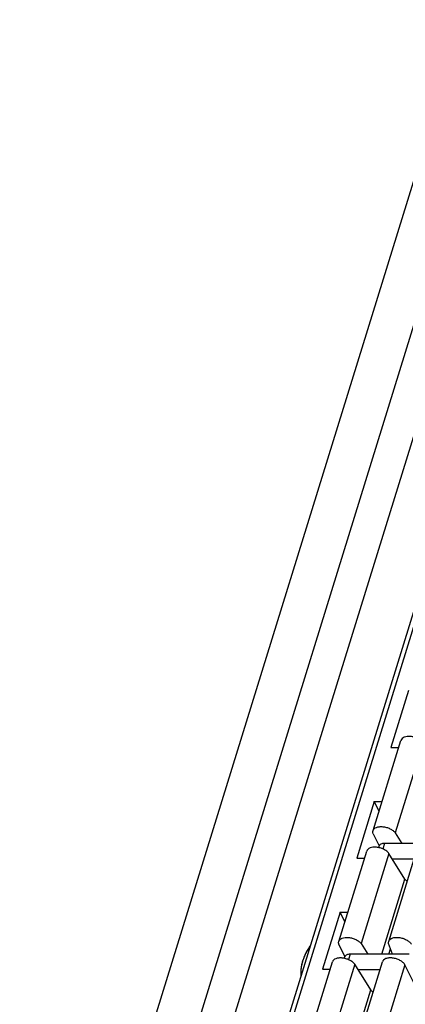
# Model space of a CAD drawing. Header units: millimetres. Extents: x 0 to 420, y 0 to 297.
# Tile 61 of 72: x 205 to 215, y 217 to 241. Entities that reach past the tile are written whole.
import ezdxf

# ---------------------------------------------------------------- set-up
doc = ezdxf.new("R2010")
doc.units = ezdxf.units.MM
doc.header["$LTSCALE"] = 23.1
doc.layers.get('0').update_dxf_attribs({"linetype": 'CONTINUOUS'})
for name, color, linetype in [('02___PRT_ALL_AXES', 7, 'CONTINUOUS'), ('03___PRT_ALL_CURVES', 7, 'CONTINUOUS'), ('SCREEN_PRINTING', 7, 'CONTINUOUS')]:
    doc.layers.add(name, color=color, linetype=linetype)

msp = doc.modelspace()

# ---------------------------------------------------------------- linework, layer by layer
at = {"color": 7, "linetype": 'Continuous'}
for p, q in [((225.543, 264.777), (205.233, 199.056)), ((223.723, 261.634), (209.05, 214.155)), ((207.975, 214.23), (222.373, 260.822)), ((209.398, 208.178), (218.887, 238.885)), ((219.017, 238.95), (209.528, 208.244)), ((214.859, 224.302), (214.423, 222.892)), ((213.98, 220.835), (214.67, 223.067)), ((215.222, 223.014), (214.532, 220.782)), ((214.423, 222.892), (214.616, 222.892)), ((214.011, 221.56), (213.576, 220.15)), ((214.13, 221.319), (214.011, 221.56)), ((214.011, 221.56), (214.204, 221.56)), ((213.984, 220.76), (214.134, 220.455)), ((214.532, 220.782), (214.695, 220.519)), ((213.133, 218.093), (213.823, 220.326)), ((214.12, 220.415), (214.132, 220.454)), ((214.262, 220.519), (214.22, 220.384)), ((215.726, 220.519), (214.262, 220.519)), ((214.369, 218.094), (215.059, 220.327)), ((213.576, 220.15), (213.768, 220.15)), ((214.375, 220.273), (213.685, 218.04)), ((214.77, 219.635), (214.375, 220.273)), ((214.997, 220.128), (214.465, 220.128)), ((214.196, 217.778), (214.77, 219.635)), ((213.164, 218.819), (212.728, 217.409)), ((213.282, 218.578), (213.164, 218.819)), ((213.164, 218.819), (213.357, 218.819)), ((213.137, 218.018), (213.286, 217.713)), ((213.685, 218.04), (213.848, 217.778)), ((214.462, 217.778), (214.366, 218.043)), ((213.273, 217.673), (213.285, 217.712)), ((213.415, 217.778), (213.373, 217.642)), ((214.878, 217.778), (213.415, 217.778)), ((212.286, 215.352), (212.975, 217.584)), ((212.728, 217.409), (212.921, 217.409)), ((213.528, 217.531), (212.838, 215.298)), ((213.522, 215.353), (214.212, 217.585)), ((213.923, 216.893), (213.528, 217.531)), ((214.771, 217.517), (214.082, 215.284)), ((215.276, 216.488), (214.771, 217.517)), ((214.15, 217.386), (213.618, 217.386)), ((213.349, 215.036), (213.923, 216.893))]:
    msp.add_line(p, q, dxfattribs=at)
for points, knots in [([(215.222, 223.014), (215.206, 223.035), (215.165, 223.073), (215.09, 223.118), (215.004, 223.151), (214.915, 223.168), (214.83, 223.169), (214.756, 223.152), (214.698, 223.119), (214.675, 223.085), (214.67, 223.067)], [0, 0, 0, 0, 0.124224, 0.263848, 0.41123, 0.557414, 0.693542, 0.812906, 0.913268, 1, 1, 1, 1]), ([(213.984, 220.76), (213.979, 220.772), (213.974, 220.797), (213.976, 220.823), (213.98, 220.835)], [0, 0, 0, 0, 0.518426, 1, 1, 1, 1]), ([(213.98, 220.835), (213.985, 220.852), (214.008, 220.887), (214.066, 220.92), (214.14, 220.936), (214.225, 220.935), (214.314, 220.918), (214.4, 220.886), (214.475, 220.841), (214.516, 220.802), (214.532, 220.782)], [0, 0, 0, 0, 0.086732, 0.187095, 0.306458, 0.442586, 0.588771, 0.736152, 0.875776, 1, 1, 1, 1]), ([(214.375, 220.273), (214.359, 220.293), (214.318, 220.332), (214.243, 220.376), (214.157, 220.409), (214.068, 220.426), (213.982, 220.427), (213.908, 220.411), (213.851, 220.378), (213.828, 220.343), (213.823, 220.326)], [0, 0, 0, 0, 0.124224, 0.263848, 0.41123, 0.557414, 0.693542, 0.812906, 0.913268, 1, 1, 1, 1]), ([(214.262, 220.519), (214.246, 220.519), (214.217, 220.517), (214.177, 220.504), (214.147, 220.484), (214.135, 220.464), (214.132, 220.454)], [0, 0, 0, 0, 0.303555, 0.570115, 0.797821, 1, 1, 1, 1]), ([(214.827, 219.578), (214.821, 219.582), (214.8, 219.598), (214.781, 219.618), (214.77, 219.635)], [0, 0, 0, 0, 0.272205, 1, 1, 1, 1]), ([(213.133, 218.093), (213.138, 218.111), (213.161, 218.145), (213.218, 218.178), (213.292, 218.194), (213.378, 218.194), (213.467, 218.176), (213.553, 218.144), (213.628, 218.099), (213.669, 218.061), (213.685, 218.04)], [0, 0, 0, 0, 0.086732, 0.187095, 0.306458, 0.442586, 0.588771, 0.736152, 0.875776, 1, 1, 1, 1]), ([(214.369, 218.095), (214.375, 218.113), (214.399, 218.148), (214.459, 218.181), (214.536, 218.196), (214.625, 218.193), (214.716, 218.173), (214.803, 218.137), (214.876, 218.089), (214.915, 218.048), (214.929, 218.026)], [0, 0, 0, 0, 0.087228, 0.188909, 0.310321, 0.448526, 0.595953, 0.742975, 0.880132, 1, 1, 1, 1]), ([(213.137, 218.018), (213.132, 218.03), (213.126, 218.056), (213.129, 218.081), (213.133, 218.093)], [0, 0, 0, 0, 0.518426, 1, 1, 1, 1]), ([(214.366, 218.043), (214.366, 218.047), (214.363, 218.065), (214.365, 218.082), (214.369, 218.095)], [0, 0, 0, 0, 0.258778, 1, 1, 1, 1]), ([(213.528, 217.531), (213.511, 217.551), (213.47, 217.59), (213.396, 217.635), (213.31, 217.667), (213.22, 217.685), (213.135, 217.685), (213.061, 217.669), (213.004, 217.636), (212.981, 217.601), (212.975, 217.584)], [0, 0, 0, 0, 0.124224, 0.263848, 0.41123, 0.557414, 0.693542, 0.812906, 0.913268, 1, 1, 1, 1]), ([(213.415, 217.778), (213.399, 217.778), (213.37, 217.775), (213.33, 217.763), (213.3, 217.742), (213.288, 217.722), (213.285, 217.712)], [0, 0, 0, 0, 0.303555, 0.570115, 0.797821, 1, 1, 1, 1]), ([(214.771, 217.517), (214.757, 217.538), (214.719, 217.579), (214.645, 217.628), (214.559, 217.664), (214.467, 217.684), (214.379, 217.687), (214.302, 217.672), (214.242, 217.639), (214.217, 217.604), (214.212, 217.586)], [0, 0, 0, 0, 0.119868, 0.257025, 0.404048, 0.551475, 0.689679, 0.811091, 0.912772, 1, 1, 1, 1]), ([(213.98, 216.836), (213.974, 216.841), (213.953, 216.857), (213.934, 216.877), (213.923, 216.893)], [0, 0, 0, 0, 0.272205, 1, 1, 1, 1])]:
    msp.add_open_spline(points, degree=3, knots=knots, dxfattribs=at)
at = {"layer": '02___PRT_ALL_AXES', "color": 5, "linetype": 'Continuous', "true_color": 0x0000f0}
msp.add_line((214.371, 217.778), (214.413, 217.913), dxfattribs=at)
at = {"layer": '03___PRT_ALL_CURVES', "color": 4, "linetype": 'Continuous'}
for centre, radius, start, end in [((213.346, 217.297), 1.148, 148.0776, 151.3019), ((213.313, 217.317), 1.11, 144.9693, 148.0749), ((213.294, 217.33), 1.086, 142.7844, 144.9649), ((213.6, 217.186), 1.426, 160.022, 162.8441), ((213.516, 217.216), 1.337, 157.2953, 160.0191), ((213.447, 217.245), 1.261, 154.2442, 157.2966), ((213.39, 217.273), 1.199, 151.3019, 154.2413), ((212.99, 217.326), 0.798, 172.3271, 176.2449), ((213.115, 217.309), 0.925, 168.7565, 172.3286), ((213.264, 217.28), 1.077, 165.5502, 168.7596), ((213.432, 217.237), 1.25, 162.7944, 165.5565), ((212.887, 217.333), 0.695, 176.245, 180.4987), ((212.802, 217.332), 0.611, 180.4955, 185.3261), ((212.745, 217.327), 0.553, 185.353, 188.9413)]:
    msp.add_arc(centre, radius, start, end, dxfattribs=at)
at = {"layer": 'SCREEN_PRINTING', "color": 7, "linetype": 'Continuous'}
for points, knots in [([(212.428, 217.987), (212.406, 217.957), (212.326, 217.839), (212.269, 217.707), (212.238, 217.606)], [0, 0, 0, 0, 0.261718, 1, 1, 1, 1]), ([(212.238, 217.606), (212.228, 217.576), (212.196, 217.458), (212.184, 217.331), (212.198, 217.242)], [0, 0, 0, 0, 0.261123, 1, 1, 1, 1])]:
    msp.add_open_spline(points, degree=3, knots=knots, dxfattribs=at)

doc.saveas('drawing.dxf')
